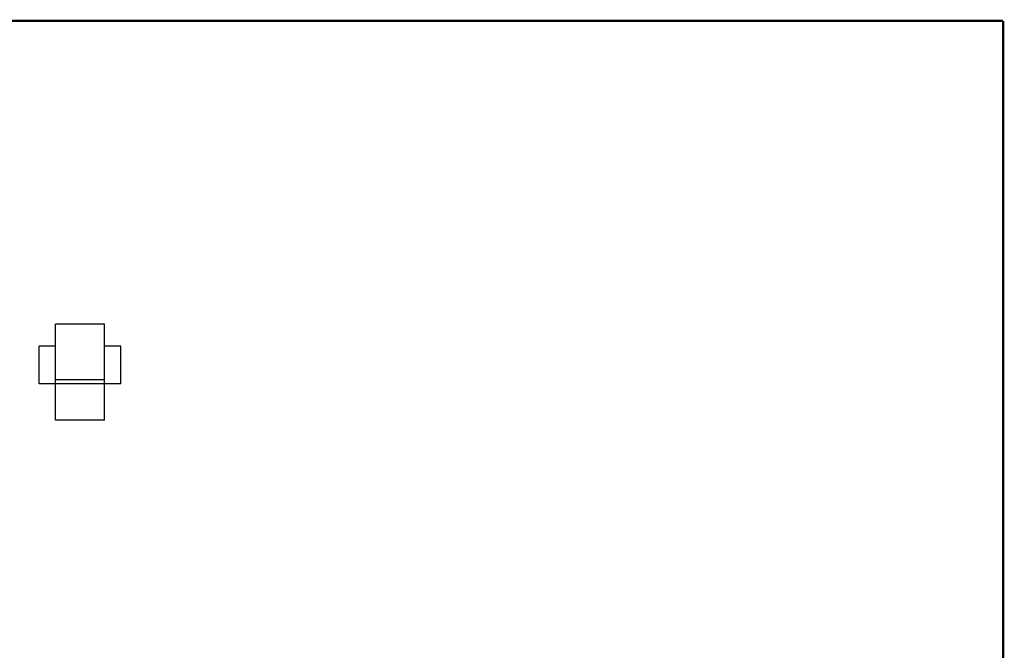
# Model space of a CAD drawing. Header units: inches. Extents: x 0.2 to 16.8, y 0.1 to 10.8.
# Tile 10 of 10: x 8.4 to 16.8, y 5.4 to 10.8. Entities that reach past the tile are written whole.
import ezdxf

# ---------------------------------------------------------------- set-up
doc = ezdxf.new("R2010")
doc.units = ezdxf.units.IN
doc.header["$LTSCALE"] = 0.935
doc.header["$MEASUREMENT"] = 0
doc.layers.get('0').update_dxf_attribs({"linetype": 'CONTINUOUS'})

msp = doc.modelspace()

# ---------------------------------------------------------------- linework, layer by layer
at = {"color": 7, "linetype": 'CONTINUOUS'}
for p, q in [((8.7405, 7.3849), (8.7405, 8.1959)), ((9.1539, 8.1959), (8.7405, 8.1959)), ((9.1539, 7.3849), (9.1539, 8.1959)), ((8.6027, 7.692), (8.6027, 8.0108)), ((8.7405, 8.0108), (8.6027, 8.0108)), ((9.2917, 8.0108), (9.1539, 8.0108)), ((9.2917, 7.692), (9.2917, 8.0108)), ((9.2917, 7.692), (8.6027, 7.692)), ((9.1539, 7.7274), (8.7405, 7.7274)), ((9.1539, 7.3849), (8.7405, 7.3849))]:
    msp.add_line(p, q, dxfattribs=at)
at = {"color": 7, "linetype": 'CONTINUOUS', "const_width": 0.02}
for points in [[(16.75, 10.7586), (0.25, 10.7586)], [(16.75, 0.2586), (16.75, 10.7586)]]:
    msp.add_lwpolyline(points, dxfattribs=at)

doc.saveas('drawing.dxf')
